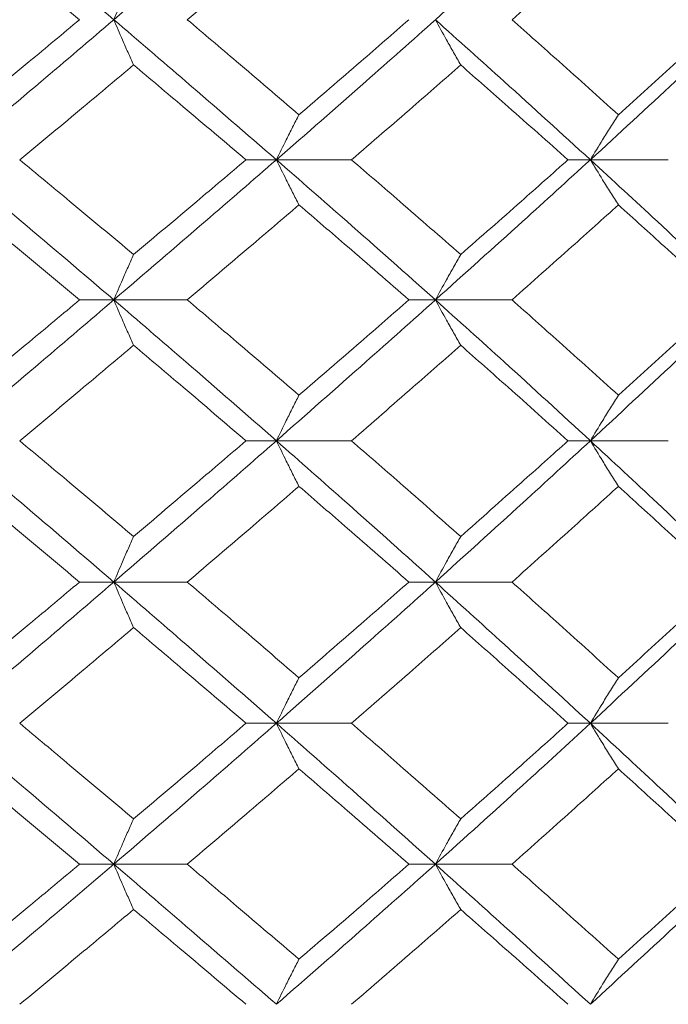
# Model space of a CAD drawing. Header units: inches. Extents: x -3.6 to 22.2, y -7.8 to 16.7.
# Tile 36 of 127: x -0.043 to 0.237, y 1.422 to 1.848. Entities that reach past the tile are written whole.
import ezdxf

# ---------------------------------------------------------------- set-up
doc = ezdxf.new("R2010")
doc.units = ezdxf.units.IN
doc.header["$MEASUREMENT"] = 0

msp = doc.modelspace()

# ---------------------------------------------------------------- linework, layer by layer
at = {"color": 7, "linetype": 'Continuous', "lineweight": 15}
for p, q in [((0.0679, 1.78705), (0.05475, 1.78705)), ((0.0679, 1.78705), (0.1004, 1.78705)), ((0.20368, 1.78705), (0.194, 1.78705)), ((0.20368, 1.78705), (0.23737, 1.78705)), ((-0.0024, 1.72643), (-0.01723, 1.72643)), ((-0.0024, 1.72643), (0.02936, 1.72643)), ((0.13665, 1.72643), (0.12523, 1.72643)), ((0.13665, 1.72643), (0.1698, 1.72643)), ((0.0679, 1.66547), (0.05475, 1.66547)), ((0.0679, 1.66547), (0.1004, 1.66547)), ((0.20368, 1.66547), (0.194, 1.66547)), ((0.20368, 1.66547), (0.23737, 1.66547)), ((-0.0024, 1.60435), (-0.01723, 1.60435)), ((-0.0024, 1.60435), (0.02936, 1.60435)), ((0.13665, 1.60435), (0.12523, 1.60435)), ((0.13665, 1.60435), (0.1698, 1.60435)), ((0.0679, 1.54322), (0.05475, 1.54322)), ((0.0679, 1.54322), (0.1004, 1.54322)), ((0.20368, 1.54322), (0.194, 1.54322)), ((0.20368, 1.54322), (0.23737, 1.54322)), ((-0.0024, 1.48227), (-0.01723, 1.48227)), ((-0.0024, 1.48227), (0.02936, 1.48227)), ((0.13665, 1.48227), (0.12523, 1.48227)), ((0.13665, 1.48227), (0.1698, 1.48227))]:
    msp.add_line(p, q, dxfattribs=at)
for points, knots in [([(-0.0024, 1.84767), (-0.01569, 1.85903), (-0.03944, 1.87933), (-0.06347, 1.89967), (-0.07406, 1.90862)], [0, 0, 0, 0, 0.55955, 1, 1, 1, 1]), ([(-0.0024, 1.84767), (0.01081, 1.85903), (0.03443, 1.87933), (0.05766, 1.89967), (0.0679, 1.90862)], [0, 0, 0, 0, 0.55955, 1, 1, 1, 1]), ([(0.13665, 1.84767), (0.14928, 1.85903), (0.17186, 1.87933), (0.19395, 1.89967), (0.20368, 1.90862)], [0, 0, 0, 0, 0.5595503, 1, 1, 1, 1]), ([(-0.01723, 1.84767), (-0.02644, 1.85536), (-0.04288, 1.86911), (-0.05946, 1.88287), (-0.06676, 1.88894)], [0, 0, 0, 0, 0.559665, 1, 1, 1, 1]), ([(0.02936, 1.84767), (0.03842, 1.85536), (0.05461, 1.86911), (0.07061, 1.88287), (0.07766, 1.88894)], [0, 0, 0, 0, 0.5596645, 1, 1, 1, 1]), ([(0.1698, 1.84767), (0.17844, 1.85536), (0.19388, 1.86911), (0.20909, 1.88287), (0.21579, 1.88894)], [0, 0, 0, 0, 0.559665, 1, 1, 1, 1]), ([(0.00614, 1.8673), (0.00534, 1.8655), (0.00373, 1.86189), (0.00088, 1.85536), (-0.00116, 1.85059), (-0.0024, 1.84767)], [0, 0, 0, 0, 0.279168, 0.558336, 1, 1, 1, 1]), ([(-0.07406, 1.78705), (-0.0606, 1.79833), (-0.03654, 1.81851), (-0.01285, 1.83875), (-0.0024, 1.84767)], [0, 0, 0, 0, 0.559248, 1, 1, 1, 1]), ([(-0.06676, 1.80655), (-0.05748, 1.81421), (-0.04089, 1.8279), (-0.02447, 1.84162), (-0.01723, 1.84767)], [0, 0, 0, 0, 0.559527, 1, 1, 1, 1]), ([(0.00614, 1.82807), (0.00534, 1.82987), (0.00373, 1.83347), (0.00088, 1.83998), (-0.00116, 1.84475), (-0.0024, 1.84767)], [0, 0, 0, 0, 0.279356, 0.558712, 1, 1, 1, 1]), ([(0.0679, 1.78705), (0.05488, 1.79833), (0.03159, 1.81851), (0.008, 1.83875), (-0.0024, 1.84767)], [0, 0, 0, 0, 0.559248, 1, 1, 1, 1]), ([(0.07766, 1.80655), (0.06869, 1.81421), (0.05267, 1.8279), (0.03649, 1.84162), (0.02936, 1.84767)], [0, 0, 0, 0, 0.559527, 1, 1, 1, 1]), ([(0.0679, 1.78705), (0.08084, 1.79833), (0.10397, 1.81851), (0.12666, 1.83875), (0.13665, 1.84767)], [0, 0, 0, 0, 0.559248, 1, 1, 1, 1]), ([(0.07766, 1.80655), (0.08658, 1.81421), (0.10254, 1.8279), (0.11829, 1.84162), (0.12523, 1.84767)], [0, 0, 0, 0, 0.5595273, 1, 1, 1, 1]), ([(0.1476, 1.82807), (0.14658, 1.82987), (0.14452, 1.83347), (0.14086, 1.83998), (0.13825, 1.84475), (0.13665, 1.84767)], [0, 0, 0, 0, 0.279356, 0.558712, 1, 1, 1, 1]), ([(0.20368, 1.78705), (0.19129, 1.79833), (0.16915, 1.81851), (0.14659, 1.83875), (0.13665, 1.84767)], [0, 0, 0, 0, 0.559248, 1, 1, 1, 1]), ([(0.21579, 1.80655), (0.20726, 1.81421), (0.19203, 1.8279), (0.1766, 1.84162), (0.1698, 1.84767)], [0, 0, 0, 0, 0.559527, 1, 1, 1, 1]), ([(0.20368, 1.78705), (0.21596, 1.79833), (0.23793, 1.81851), (0.25934, 1.83875), (0.26878, 1.84767)], [0, 0, 0, 0, 0.559248, 1, 1, 1, 1]), ([(0.21579, 1.80655), (0.22427, 1.81421), (0.23942, 1.8279), (0.25432, 1.84162), (0.26088, 1.84767)], [0, 0, 0, 0, 0.559527, 1, 1, 1, 1]), ([(-0.04311, 1.78705), (-0.03388, 1.79469), (-0.01738, 1.80835), (-0.00105, 1.82204), (0.00614, 1.82807)], [0, 0, 0, 0, 0.559462, 1, 1, 1, 1]), ([(0.05475, 1.78705), (0.04572, 1.79469), (0.02959, 1.80835), (0.01331, 1.82204), (0.00614, 1.82807)], [0, 0, 0, 0, 0.559462, 1, 1, 1, 1]), ([(0.1004, 1.78705), (0.10926, 1.79469), (0.1251, 1.80835), (0.14072, 1.82204), (0.1476, 1.82807)], [0, 0, 0, 0, 0.559462, 1, 1, 1, 1]), ([(0.194, 1.78705), (0.1854, 1.79469), (0.17002, 1.80835), (0.15446, 1.82204), (0.1476, 1.82807)], [0, 0, 0, 0, 0.559462, 1, 1, 1, 1]), ([(0.07766, 1.80655), (0.07674, 1.80476), (0.0749, 1.80116), (0.07165, 1.79468), (0.06932, 1.78994), (0.0679, 1.78705)], [0, 0, 0, 0, 0.279852, 0.559705, 1, 1, 1, 1]), ([(0.21579, 1.80655), (0.21465, 1.80476), (0.21237, 1.80116), (0.20833, 1.79468), (0.20544, 1.78994), (0.20368, 1.78705)], [0, 0, 0, 0, 0.279852, 0.559705, 1, 1, 1, 1]), ([(-0.0024, 1.72643), (-0.0157, 1.73777), (-0.03941, 1.75801), (-0.06348, 1.77819), (-0.07406, 1.78705)], [0, 0, 0, 0, 0.560759, 1, 1, 1, 1]), ([(0.00614, 1.74602), (-0.00302, 1.7537), (-0.01935, 1.76739), (-0.03585, 1.78104), (-0.04311, 1.78705)], [0, 0, 0, 0, 0.560541, 1, 1, 1, 1]), ([(-0.0024, 1.72643), (0.01082, 1.73777), (0.03441, 1.75801), (0.05768, 1.77819), (0.0679, 1.78705)], [0, 0, 0, 0, 0.560759, 1, 1, 1, 1]), ([(0.00614, 1.74602), (0.01526, 1.7537), (0.03153, 1.76739), (0.04766, 1.78104), (0.05475, 1.78705)], [0, 0, 0, 0, 0.560541, 1, 1, 1, 1]), ([(0.07766, 1.76754), (0.07674, 1.76934), (0.0749, 1.77293), (0.07165, 1.77942), (0.06932, 1.78415), (0.0679, 1.78705)], [0, 0, 0, 0, 0.2798524, 0.5597049, 1, 1, 1, 1]), ([(0.13665, 1.72643), (0.12392, 1.73777), (0.10122, 1.75801), (0.07807, 1.77819), (0.0679, 1.78705)], [0, 0, 0, 0, 0.560759, 1, 1, 1, 1]), ([(0.1476, 1.74602), (0.13884, 1.7537), (0.12321, 1.76739), (0.10736, 1.78104), (0.1004, 1.78705)], [0, 0, 0, 0, 0.560541, 1, 1, 1, 1]), ([(0.13665, 1.72643), (0.14929, 1.73777), (0.17183, 1.75801), (0.19396, 1.77819), (0.20368, 1.78705)], [0, 0, 0, 0, 0.560759, 1, 1, 1, 1]), ([(0.1476, 1.74602), (0.15632, 1.7537), (0.17188, 1.76739), (0.18725, 1.78104), (0.194, 1.78705)], [0, 0, 0, 0, 0.560541, 1, 1, 1, 1]), ([(0.21579, 1.76754), (0.21465, 1.76934), (0.21237, 1.77293), (0.20833, 1.77942), (0.20544, 1.78415), (0.20368, 1.78705)], [0, 0, 0, 0, 0.279852, 0.559705, 1, 1, 1, 1]), ([(0.26878, 1.72643), (0.25676, 1.73777), (0.23532, 1.75801), (0.21333, 1.77819), (0.20368, 1.78705)], [0, 0, 0, 0, 0.560759, 1, 1, 1, 1]), ([(-0.01723, 1.72643), (-0.02644, 1.73411), (-0.04287, 1.74783), (-0.05946, 1.76152), (-0.06676, 1.76754)], [0, 0, 0, 0, 0.560476, 1, 1, 1, 1]), ([(0.02936, 1.72643), (0.03843, 1.73411), (0.0546, 1.74783), (0.07062, 1.76152), (0.07766, 1.76754)], [0, 0, 0, 0, 0.560476, 1, 1, 1, 1]), ([(0.12523, 1.72643), (0.11639, 1.73411), (0.10064, 1.74783), (0.08467, 1.76152), (0.07766, 1.76754)], [0, 0, 0, 0, 0.560476, 1, 1, 1, 1]), ([(0.1698, 1.72643), (0.17844, 1.73411), (0.19387, 1.74783), (0.2091, 1.76152), (0.21579, 1.76754)], [0, 0, 0, 0, 0.560476, 1, 1, 1, 1]), ([(0.26088, 1.72643), (0.25253, 1.73411), (0.23761, 1.74783), (0.22245, 1.76152), (0.21579, 1.76754)], [0, 0, 0, 0, 0.560476, 1, 1, 1, 1]), ([(0.00614, 1.74602), (0.00534, 1.74422), (0.00373, 1.74062), (0.00088, 1.73411), (-0.00116, 1.72934), (-0.0024, 1.72643)], [0, 0, 0, 0, 0.279356, 0.558712, 1, 1, 1, 1]), ([(0.1476, 1.74602), (0.14658, 1.74422), (0.14452, 1.74062), (0.14086, 1.73411), (0.13825, 1.72934), (0.13665, 1.72643)], [0, 0, 0, 0, 0.279356, 0.558712, 1, 1, 1, 1]), ([(-0.07406, 1.66547), (-0.06059, 1.67687), (-0.03657, 1.6972), (-0.01284, 1.7175), (-0.0024, 1.72643)], [0, 0, 0, 0, 0.560458, 1, 1, 1, 1]), ([(-0.06676, 1.68516), (-0.05747, 1.69287), (-0.0409, 1.70664), (-0.02446, 1.72038), (-0.01723, 1.72643)], [0, 0, 0, 0, 0.560339, 1, 1, 1, 1]), ([(0.00614, 1.70679), (0.00534, 1.7086), (0.00373, 1.7122), (0.00088, 1.71873), (-0.00116, 1.7235), (-0.0024, 1.72643)], [0, 0, 0, 0, 0.279168, 0.558336, 1, 1, 1, 1]), ([(0.0679, 1.66547), (0.05487, 1.67687), (0.03162, 1.6972), (0.00798, 1.7175), (-0.0024, 1.72643)], [0, 0, 0, 0, 0.560458, 1, 1, 1, 1]), ([(0.07766, 1.68516), (0.06869, 1.69287), (0.05268, 1.70664), (0.03648, 1.72038), (0.02936, 1.72643)], [0, 0, 0, 0, 0.560339, 1, 1, 1, 1]), ([(0.0679, 1.66547), (0.08084, 1.67687), (0.10395, 1.6972), (0.12667, 1.7175), (0.13665, 1.72643)], [0, 0, 0, 0, 0.560458, 1, 1, 1, 1]), ([(0.07766, 1.68516), (0.08659, 1.69287), (0.10253, 1.70664), (0.11829, 1.72038), (0.12523, 1.72643)], [0, 0, 0, 0, 0.560339, 1, 1, 1, 1]), ([(0.1476, 1.70679), (0.14658, 1.7086), (0.14452, 1.7122), (0.14087, 1.71873), (0.13825, 1.7235), (0.13665, 1.72643)], [0, 0, 0, 0, 0.2791678, 0.5583356, 1, 1, 1, 1]), ([(0.20368, 1.66547), (0.19128, 1.67687), (0.16918, 1.6972), (0.14658, 1.7175), (0.13665, 1.72643)], [0, 0, 0, 0, 0.560458, 1, 1, 1, 1]), ([(0.21579, 1.68516), (0.20726, 1.69287), (0.19204, 1.70664), (0.17659, 1.72038), (0.1698, 1.72643)], [0, 0, 0, 0, 0.560339, 1, 1, 1, 1]), ([(0.20368, 1.66547), (0.21597, 1.67687), (0.2379, 1.6972), (0.25935, 1.7175), (0.26878, 1.72643)], [0, 0, 0, 0, 0.560458, 1, 1, 1, 1]), ([(0.21579, 1.68516), (0.22427, 1.69287), (0.23941, 1.70664), (0.25433, 1.72038), (0.26088, 1.72643)], [0, 0, 0, 0, 0.560339, 1, 1, 1, 1]), ([(-0.04311, 1.66547), (-0.03387, 1.67319), (-0.01739, 1.68697), (-0.00105, 1.70074), (0.00614, 1.70679)], [0, 0, 0, 0, 0.5602736, 1, 1, 1, 1]), ([(0.05475, 1.66547), (0.04572, 1.67319), (0.0296, 1.68697), (0.0133, 1.70074), (0.00614, 1.70679)], [0, 0, 0, 0, 0.560274, 1, 1, 1, 1]), ([(0.1004, 1.66547), (0.10926, 1.67319), (0.12509, 1.68697), (0.14073, 1.70074), (0.1476, 1.70679)], [0, 0, 0, 0, 0.560274, 1, 1, 1, 1]), ([(0.194, 1.66547), (0.18539, 1.67319), (0.17003, 1.68697), (0.15445, 1.70074), (0.1476, 1.70679)], [0, 0, 0, 0, 0.560274, 1, 1, 1, 1]), ([(0.07766, 1.68516), (0.07674, 1.68335), (0.07491, 1.67974), (0.07165, 1.6732), (0.06932, 1.66841), (0.0679, 1.66547)], [0, 0, 0, 0, 0.27887, 0.557739, 1, 1, 1, 1]), ([(0.21579, 1.68516), (0.21465, 1.68335), (0.21238, 1.67974), (0.20834, 1.6732), (0.20545, 1.66841), (0.20368, 1.66547)], [0, 0, 0, 0, 0.27887, 0.557739, 1, 1, 1, 1]), ([(-0.0024, 1.60435), (-0.0157, 1.61576), (-0.03943, 1.63614), (-0.06348, 1.65651), (-0.07406, 1.66547)], [0, 0, 0, 0, 0.560155, 1, 1, 1, 1]), ([(0.00614, 1.62407), (-0.00302, 1.6318), (-0.01936, 1.64561), (-0.03585, 1.6594), (-0.04311, 1.66547)], [0, 0, 0, 0, 0.560136, 1, 1, 1, 1]), ([(-0.0024, 1.60435), (0.01082, 1.61576), (0.03442, 1.63614), (0.05767, 1.65651), (0.0679, 1.66547)], [0, 0, 0, 0, 0.560155, 1, 1, 1, 1]), ([(0.00614, 1.62407), (0.01526, 1.6318), (0.03154, 1.64561), (0.04766, 1.6594), (0.05475, 1.66547)], [0, 0, 0, 0, 0.560136, 1, 1, 1, 1]), ([(0.07766, 1.64576), (0.07674, 1.64757), (0.07491, 1.65119), (0.07165, 1.65774), (0.06933, 1.66253), (0.0679, 1.66547)], [0, 0, 0, 0, 0.278775, 0.557551, 1, 1, 1, 1]), ([(0.13665, 1.60435), (0.12393, 1.61576), (0.10121, 1.63614), (0.07807, 1.65651), (0.0679, 1.66547)], [0, 0, 0, 0, 0.560155, 1, 1, 1, 1]), ([(0.1476, 1.62407), (0.13884, 1.6318), (0.1232, 1.64561), (0.10736, 1.6594), (0.1004, 1.66547)], [0, 0, 0, 0, 0.5601361, 1, 1, 1, 1]), ([(0.13665, 1.60435), (0.14929, 1.61576), (0.17184, 1.63614), (0.19395, 1.65651), (0.20368, 1.66547)], [0, 0, 0, 0, 0.560155, 1, 1, 1, 1]), ([(0.1476, 1.62407), (0.15632, 1.6318), (0.17188, 1.64561), (0.18724, 1.6594), (0.194, 1.66547)], [0, 0, 0, 0, 0.560136, 1, 1, 1, 1]), ([(0.21579, 1.64576), (0.21465, 1.64757), (0.21239, 1.65119), (0.20834, 1.65774), (0.20545, 1.66253), (0.20368, 1.66547)], [0, 0, 0, 0, 0.278775, 0.557551, 1, 1, 1, 1]), ([(0.26878, 1.60435), (0.25676, 1.61576), (0.23531, 1.63614), (0.21334, 1.65651), (0.20368, 1.66547)], [0, 0, 0, 0, 0.560155, 1, 1, 1, 1]), ([(-0.01723, 1.60435), (-0.02644, 1.61208), (-0.04288, 1.62589), (-0.05946, 1.63969), (-0.06676, 1.64576)], [0, 0, 0, 0, 0.560071, 1, 1, 1, 1]), ([(0.02936, 1.60435), (0.03843, 1.61208), (0.0546, 1.62589), (0.07061, 1.63969), (0.07766, 1.64576)], [0, 0, 0, 0, 0.560071, 1, 1, 1, 1]), ([(0.12523, 1.60435), (0.1164, 1.61208), (0.10063, 1.62589), (0.08467, 1.63969), (0.07766, 1.64576)], [0, 0, 0, 0, 0.560071, 1, 1, 1, 1]), ([(0.1698, 1.60435), (0.17844, 1.61208), (0.19387, 1.62589), (0.20909, 1.63969), (0.21579, 1.64576)], [0, 0, 0, 0, 0.560071, 1, 1, 1, 1]), ([(0.26088, 1.60435), (0.25253, 1.61208), (0.23761, 1.62589), (0.22245, 1.63969), (0.21579, 1.64576)], [0, 0, 0, 0, 0.560071, 1, 1, 1, 1]), ([(0.00614, 1.62407), (0.00534, 1.62226), (0.00374, 1.61864), (0.00089, 1.61209), (-0.00115, 1.60729), (-0.0024, 1.60435)], [0, 0, 0, 0, 0.278676, 0.557352, 1, 1, 1, 1]), ([(0.1476, 1.62407), (0.14658, 1.62226), (0.14453, 1.61864), (0.14087, 1.61209), (0.13826, 1.60729), (0.13665, 1.60435)], [0, 0, 0, 0, 0.278676, 0.557352, 1, 1, 1, 1]), ([(-0.07406, 1.54322), (-0.0606, 1.55463), (-0.03656, 1.575), (-0.01284, 1.59538), (-0.0024, 1.60435)], [0, 0, 0, 0, 0.559853, 1, 1, 1, 1]), ([(-0.06676, 1.56293), (-0.05747, 1.57066), (-0.0409, 1.58446), (-0.02446, 1.59827), (-0.01723, 1.60435)], [0, 0, 0, 0, 0.559933, 1, 1, 1, 1]), ([(0.00614, 1.58462), (0.00534, 1.58643), (0.00374, 1.59005), (0.00089, 1.5966), (-0.00115, 1.6014), (-0.0024, 1.60435)], [0, 0, 0, 0, 0.278676, 0.557352, 1, 1, 1, 1]), ([(0.0679, 1.54322), (0.05487, 1.55463), (0.03161, 1.575), (0.00799, 1.59538), (-0.0024, 1.60435)], [0, 0, 0, 0, 0.559853, 1, 1, 1, 1]), ([(0.07766, 1.56293), (0.06869, 1.57066), (0.05267, 1.58446), (0.03649, 1.59827), (0.02936, 1.60435)], [0, 0, 0, 0, 0.559933, 1, 1, 1, 1]), ([(0.0679, 1.54322), (0.08084, 1.55463), (0.10396, 1.575), (0.12666, 1.59538), (0.13665, 1.60435)], [0, 0, 0, 0, 0.559853, 1, 1, 1, 1]), ([(0.07766, 1.56293), (0.08659, 1.57066), (0.10253, 1.58446), (0.11829, 1.59827), (0.12523, 1.60435)], [0, 0, 0, 0, 0.559933, 1, 1, 1, 1]), ([(0.1476, 1.58462), (0.14658, 1.58643), (0.14453, 1.59005), (0.14087, 1.5966), (0.13826, 1.6014), (0.13665, 1.60435)], [0, 0, 0, 0, 0.278676, 0.5573521, 1, 1, 1, 1]), ([(0.20368, 1.54322), (0.19129, 1.55463), (0.16916, 1.575), (0.14659, 1.59538), (0.13665, 1.60435)], [0, 0, 0, 0, 0.559853, 1, 1, 1, 1]), ([(0.21579, 1.56293), (0.20726, 1.57066), (0.19203, 1.58446), (0.17659, 1.59827), (0.1698, 1.60435)], [0, 0, 0, 0, 0.559933, 1, 1, 1, 1]), ([(0.20368, 1.54322), (0.21596, 1.55463), (0.23791, 1.575), (0.25935, 1.59538), (0.26878, 1.60435)], [0, 0, 0, 0, 0.5598527, 1, 1, 1, 1]), ([(0.21579, 1.56293), (0.22427, 1.57066), (0.23941, 1.58446), (0.25432, 1.59827), (0.26088, 1.60435)], [0, 0, 0, 0, 0.559933, 1, 1, 1, 1]), ([(-0.04311, 1.54322), (-0.03387, 1.55095), (-0.01739, 1.56474), (-0.00105, 1.57855), (0.00614, 1.58462)], [0, 0, 0, 0, 0.559868, 1, 1, 1, 1]), ([(0.05475, 1.54322), (0.04572, 1.55095), (0.02959, 1.56474), (0.01331, 1.57855), (0.00614, 1.58462)], [0, 0, 0, 0, 0.559868, 1, 1, 1, 1]), ([(0.1004, 1.54322), (0.10926, 1.55095), (0.12509, 1.56474), (0.14072, 1.57855), (0.1476, 1.58462)], [0, 0, 0, 0, 0.559868, 1, 1, 1, 1]), ([(0.194, 1.54322), (0.1854, 1.55095), (0.17003, 1.56474), (0.15446, 1.57855), (0.1476, 1.58462)], [0, 0, 0, 0, 0.559868, 1, 1, 1, 1]), ([(0.07766, 1.56293), (0.07674, 1.56112), (0.07491, 1.5575), (0.07165, 1.55095), (0.06933, 1.54616), (0.0679, 1.54322)], [0, 0, 0, 0, 0.278775, 0.557551, 1, 1, 1, 1]), ([(0.21579, 1.56293), (0.21465, 1.56112), (0.21239, 1.5575), (0.20834, 1.55095), (0.20545, 1.54616), (0.20368, 1.54322)], [0, 0, 0, 0, 0.278775, 0.557551, 1, 1, 1, 1]), ([(-0.0024, 1.48227), (-0.01569, 1.49363), (-0.03944, 1.51393), (-0.06347, 1.53427), (-0.07406, 1.54322)], [0, 0, 0, 0, 0.55955, 1, 1, 1, 1]), ([(0.00614, 1.5019), (-0.00301, 1.50961), (-0.01936, 1.52337), (-0.03585, 1.53715), (-0.04311, 1.54322)], [0, 0, 0, 0, 0.55973, 1, 1, 1, 1]), ([(-0.0024, 1.48227), (0.01081, 1.49363), (0.03443, 1.51393), (0.05766, 1.53427), (0.0679, 1.54322)], [0, 0, 0, 0, 0.55955, 1, 1, 1, 1]), ([(0.00614, 1.5019), (0.01525, 1.50961), (0.03154, 1.52337), (0.04766, 1.53715), (0.05475, 1.54322)], [0, 0, 0, 0, 0.55973, 1, 1, 1, 1]), ([(0.07766, 1.52354), (0.07674, 1.52534), (0.07491, 1.52895), (0.07165, 1.5355), (0.06932, 1.54029), (0.0679, 1.54322)], [0, 0, 0, 0, 0.27887, 0.557739, 1, 1, 1, 1]), ([(0.13665, 1.48227), (0.12393, 1.49363), (0.10119, 1.51393), (0.07808, 1.53427), (0.0679, 1.54322)], [0, 0, 0, 0, 0.5595503, 1, 1, 1, 1]), ([(0.1476, 1.5019), (0.13884, 1.50961), (0.1232, 1.52337), (0.10737, 1.53715), (0.1004, 1.54322)], [0, 0, 0, 0, 0.55973, 1, 1, 1, 1]), ([(0.13665, 1.48227), (0.14928, 1.49363), (0.17186, 1.51393), (0.19395, 1.53427), (0.20368, 1.54322)], [0, 0, 0, 0, 0.55955, 1, 1, 1, 1]), ([(0.1476, 1.5019), (0.15632, 1.50961), (0.17189, 1.52337), (0.18724, 1.53715), (0.194, 1.54322)], [0, 0, 0, 0, 0.55973, 1, 1, 1, 1]), ([(0.21579, 1.52354), (0.21465, 1.52534), (0.21238, 1.52895), (0.20834, 1.5355), (0.20545, 1.54029), (0.20368, 1.54322)], [0, 0, 0, 0, 0.27887, 0.557739, 1, 1, 1, 1]), ([(0.26878, 1.48227), (0.25677, 1.49363), (0.23529, 1.51393), (0.21334, 1.53427), (0.20368, 1.54322)], [0, 0, 0, 0, 0.55955, 1, 1, 1, 1]), ([(-0.01723, 1.48227), (-0.02644, 1.48996), (-0.04288, 1.50371), (-0.05946, 1.51747), (-0.06676, 1.52354)], [0, 0, 0, 0, 0.559665, 1, 1, 1, 1]), ([(0.02936, 1.48227), (0.03842, 1.48996), (0.05461, 1.50371), (0.07061, 1.51747), (0.07766, 1.52354)], [0, 0, 0, 0, 0.559665, 1, 1, 1, 1]), ([(0.12523, 1.48227), (0.1164, 1.48996), (0.10062, 1.50371), (0.08468, 1.51747), (0.07766, 1.52354)], [0, 0, 0, 0, 0.559665, 1, 1, 1, 1]), ([(0.1698, 1.48227), (0.17844, 1.48996), (0.19388, 1.50371), (0.20909, 1.51747), (0.21579, 1.52354)], [0, 0, 0, 0, 0.5596645, 1, 1, 1, 1]), ([(0.26088, 1.48227), (0.25253, 1.48996), (0.2376, 1.50371), (0.22246, 1.51747), (0.21579, 1.52354)], [0, 0, 0, 0, 0.559665, 1, 1, 1, 1]), ([(0.00614, 1.5019), (0.00534, 1.5001), (0.00373, 1.49649), (0.00088, 1.48996), (-0.00116, 1.48519), (-0.0024, 1.48227)], [0, 0, 0, 0, 0.279168, 0.558336, 1, 1, 1, 1]), ([(0.1476, 1.5019), (0.14658, 1.5001), (0.14452, 1.49649), (0.14087, 1.48996), (0.13825, 1.48519), (0.13665, 1.48227)], [0, 0, 0, 0, 0.279168, 0.558336, 1, 1, 1, 1]), ([(-0.07406, 1.42165), (-0.0606, 1.43293), (-0.03654, 1.45311), (-0.01285, 1.47335), (-0.0024, 1.48227)], [0, 0, 0, 0, 0.559248, 1, 1, 1, 1]), ([(-0.06676, 1.44115), (-0.05748, 1.44881), (-0.04089, 1.4625), (-0.02447, 1.47622), (-0.01723, 1.48227)], [0, 0, 0, 0, 0.559527, 1, 1, 1, 1]), ([(0.00614, 1.46267), (0.00534, 1.46447), (0.00373, 1.46807), (0.00088, 1.47458), (-0.00116, 1.47935), (-0.0024, 1.48227)], [0, 0, 0, 0, 0.279356, 0.558712, 1, 1, 1, 1]), ([(0.0679, 1.42165), (0.05488, 1.43293), (0.03159, 1.45311), (0.008, 1.47335), (-0.0024, 1.48227)], [0, 0, 0, 0, 0.559248, 1, 1, 1, 1]), ([(0.07766, 1.44115), (0.06869, 1.44881), (0.05267, 1.4625), (0.03649, 1.47622), (0.02936, 1.48227)], [0, 0, 0, 0, 0.559527, 1, 1, 1, 1]), ([(0.0679, 1.42165), (0.08084, 1.43293), (0.10397, 1.45311), (0.12666, 1.47335), (0.13665, 1.48227)], [0, 0, 0, 0, 0.559248, 1, 1, 1, 1]), ([(0.07766, 1.44115), (0.08658, 1.44881), (0.10254, 1.4625), (0.11829, 1.47622), (0.12523, 1.48227)], [0, 0, 0, 0, 0.5595273, 1, 1, 1, 1]), ([(0.1476, 1.46267), (0.14658, 1.46447), (0.14452, 1.46807), (0.14086, 1.47458), (0.13825, 1.47935), (0.13665, 1.48227)], [0, 0, 0, 0, 0.279356, 0.558712, 1, 1, 1, 1]), ([(0.20368, 1.42165), (0.19129, 1.43293), (0.16915, 1.45311), (0.14659, 1.47335), (0.13665, 1.48227)], [0, 0, 0, 0, 0.5592483, 1, 1, 1, 1]), ([(0.21579, 1.44115), (0.20726, 1.44881), (0.19203, 1.4625), (0.1766, 1.47622), (0.1698, 1.48227)], [0, 0, 0, 0, 0.5595273, 1, 1, 1, 1]), ([(0.20368, 1.42165), (0.21596, 1.43293), (0.23793, 1.45311), (0.25934, 1.47335), (0.26878, 1.48227)], [0, 0, 0, 0, 0.559248, 1, 1, 1, 1]), ([(0.21579, 1.44115), (0.22427, 1.44881), (0.23942, 1.4625), (0.25432, 1.47622), (0.26088, 1.48227)], [0, 0, 0, 0, 0.5595273, 1, 1, 1, 1]), ([(-0.04311, 1.42165), (-0.03388, 1.42929), (-0.01738, 1.44295), (-0.00105, 1.45664), (0.00614, 1.46267)], [0, 0, 0, 0, 0.559462, 1, 1, 1, 1]), ([(0.05475, 1.42165), (0.04572, 1.42929), (0.02959, 1.44295), (0.01331, 1.45664), (0.00614, 1.46267)], [0, 0, 0, 0, 0.559462, 1, 1, 1, 1]), ([(0.1004, 1.42165), (0.10926, 1.42929), (0.1251, 1.44295), (0.14072, 1.45664), (0.1476, 1.46267)], [0, 0, 0, 0, 0.559462, 1, 1, 1, 1]), ([(0.194, 1.42165), (0.1854, 1.42929), (0.17002, 1.44295), (0.15446, 1.45664), (0.1476, 1.46267)], [0, 0, 0, 0, 0.559462, 1, 1, 1, 1]), ([(0.07766, 1.44115), (0.07674, 1.43936), (0.0749, 1.43576), (0.07165, 1.42928), (0.06932, 1.42454), (0.0679, 1.42165)], [0, 0, 0, 0, 0.279852, 0.559705, 1, 1, 1, 1]), ([(0.21579, 1.44115), (0.21465, 1.43936), (0.21237, 1.43576), (0.20833, 1.42928), (0.20544, 1.42454), (0.20368, 1.42165)], [0, 0, 0, 0, 0.279852, 0.559705, 1, 1, 1, 1])]:
    msp.add_open_spline(points, degree=3, knots=knots, dxfattribs=at)

doc.saveas('drawing.dxf')
